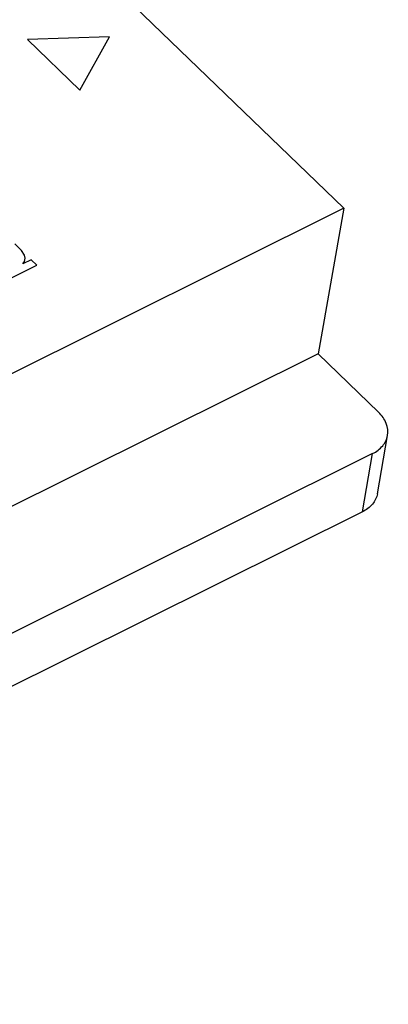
# Model space of a CAD drawing. Extents: x 0 to 297, y 0 to 210.
# Tile 9 of 23: x 55.26 to 57.47, y 23.61 to 29.5. Entities that reach past the tile are written whole.
import ezdxf

# ---------------------------------------------------------------- set-up
doc = ezdxf.new("R2010")
doc.units = 0
doc.header["$LTSCALE"] = 16.335
doc.layers.get('0').update_dxf_attribs({"linetype": 'CONTINUOUS'})

msp = doc.modelspace()

# ---------------------------------------------------------------- linework, layer by layer
at = {"color": 7, "linetype": 'CONTINUOUS'}
for p, q in [((55.1312, 30.3719), (57.2004, 28.3721)), ((57.2004, 28.3721), (54.3154, 26.9346)), ((57.2004, 28.3721), (57.0479, 27.5008)), ((57.0479, 27.5008), (54.1628, 26.0634)), ((57.0479, 27.5008), (57.4084, 27.1524)), ((57.4013, 26.6649), (57.4623, 27.0134)), ((57.3728, 26.905), (20.8285, 8.6972)), ((57.3118, 26.5565), (57.3728, 26.905)), ((57.3118, 26.5565), (20.7674, 8.3487))]:
    msp.add_line(p, q, dxfattribs=at)
at = {"color": 40, "linetype": 'CONTINUOUS'}
for p, q in [((55.8001, 29.3964), (55.3102, 29.3819)), ((55.6237, 29.0789), (55.8001, 29.3964)), ((55.3102, 29.3819), (55.6237, 29.0789)), ((55.2746, 28.1205), (55.2354, 28.1584)), ((55.2925, 28.0912), (55.2746, 28.1205)), ((55.2974, 28.0745), (55.2925, 28.0912)), ((54.9813, 27.8405), (55.366, 28.0321)), ((55.3333, 28.0637), (55.2842, 28.0392)), ((55.2842, 28.0392), (55.2941, 28.0537)), ((55.2941, 28.0537), (55.2974, 28.0745)), ((55.366, 28.0321), (55.3333, 28.0637))]:
    msp.add_line(p, q, dxfattribs=at)
at = {"color": 7, "linetype": 'CONTINUOUS'}
for points, knots in [([(57.4623, 27.0135), (57.4665, 27.0372), (57.4595, 27.091), (57.4279, 27.1335), (57.4084, 27.1524)], [0, 0, 0, 0, 0.469806, 1, 1, 1, 1]), ([(57.3728, 26.905), (57.3956, 26.9164), (57.436, 26.9455), (57.4584, 26.9911), (57.4623, 27.0135)], [0, 0, 0, 0, 0.52779, 1, 1, 1, 1]), ([(57.4013, 26.665), (57.3974, 26.6426), (57.375, 26.597), (57.3346, 26.5679), (57.3118, 26.5565)], [0, 0, 0, 0, 0.47221, 1, 1, 1, 1])]:
    msp.add_open_spline(points, degree=3, knots=knots, dxfattribs=at)

doc.saveas('drawing.dxf')
